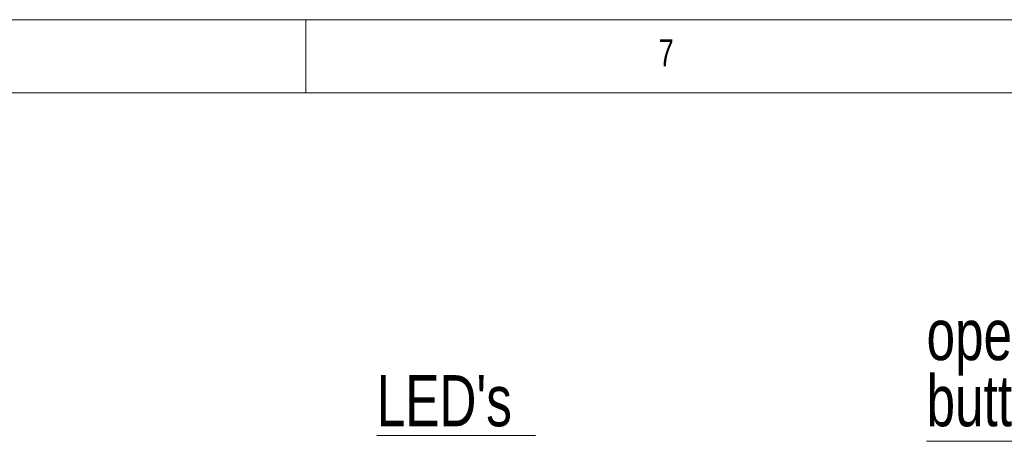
# Model space of a CAD drawing. Header units: millimetres. Extents: x 5 to 415, y 5 to 292.
# Tile 39 of 40: x 290 to 358, y 263 to 292. Entities that reach past the tile are written whole.
import ezdxf

# ---------------------------------------------------------------- set-up
doc = ezdxf.new("R2010")
doc.units = ezdxf.units.MM
doc.styles.add('SLDTEXTSTYLE0', font='TXT', dxfattribs={"width": 0.75})

# ---------------------------------------------------------------- blocks, each defined once
blk = doc.blocks.new('SW_NOTE_3')
at = {"color": 0, "linetype": 'Continuous', "lineweight": 0}
for p, q in [((-10.864, 0.377), (0, 0.377)), ((0, 0.377), (-10.864, 0.377)), ((-10.864, 0.377), (0, 0.377)), ((0, 0.377), (-10.864, 0.377)), ((-10.864, 0.377), (0, 0.377)), ((0, 0.377), (-10.864, 0.377))]:
    blk.add_line(p, q, dxfattribs=at)
at = {"color": 0, "linetype": 'Continuous', "lineweight": 0, "insert": (-10.863, 4.512), "char_height": 3.5, "attachment_point": 1, "style": 'SLDTEXTSTYLE0'}
blk.add_mtext("LED's", dxfattribs=at)
blk = doc.blocks.new('SW_NOTE_4')
at = {"color": 0, "linetype": 'Continuous', "lineweight": 0}
for p, q in [((0, 0), (22.367, 0)), ((22.367, 0), (0, 0)), ((0, 0), (22.367, 0)), ((22.367, 0), (0, 0)), ((0, 0), (22.367, 0)), ((22.367, 0), (0, 0))]:
    blk.add_line(p, q, dxfattribs=at)
at = {"color": 0, "linetype": 'Continuous', "lineweight": 0, "char_height": 3.5, "attachment_point": 1, "style": 'SLDTEXTSTYLE0'}
for s, insert in [('operating', (0.003, 9.038)), ('buttons', (0.003, 4.512))]:
    blk.add_mtext(s, dxfattribs=dict(at, insert=insert))

msp = doc.modelspace()

# ---------------------------------------------------------------- linework, layer by layer
at = {"color": 7, "linetype": 'Continuous', "lineweight": 0}
for p, q in [((415, 292), (5, 292)), ((310, 292), (310, 287)), ((409.996, 287), (9.996, 287))]:
    msp.add_line(p, q, dxfattribs=at)

# ---------------------------------------------------------------- block references
for name, p in [('SW_NOTE_4', (352.503, 263.168)), ('SW_NOTE_3', (325.725, 263.168))]:
    msp.add_blockref(name, p, dxfattribs=at)

# ---------------------------------------------------------------- texts
at = {"color": 7, "linetype": 'Continuous', "lineweight": 0, "insert": (334.167, 290.668), "char_height": 1.852, "attachment_point": 1, "style": 'SLDTEXTSTYLE0'}
msp.add_mtext('7', dxfattribs=at)

doc.saveas('drawing.dxf')
